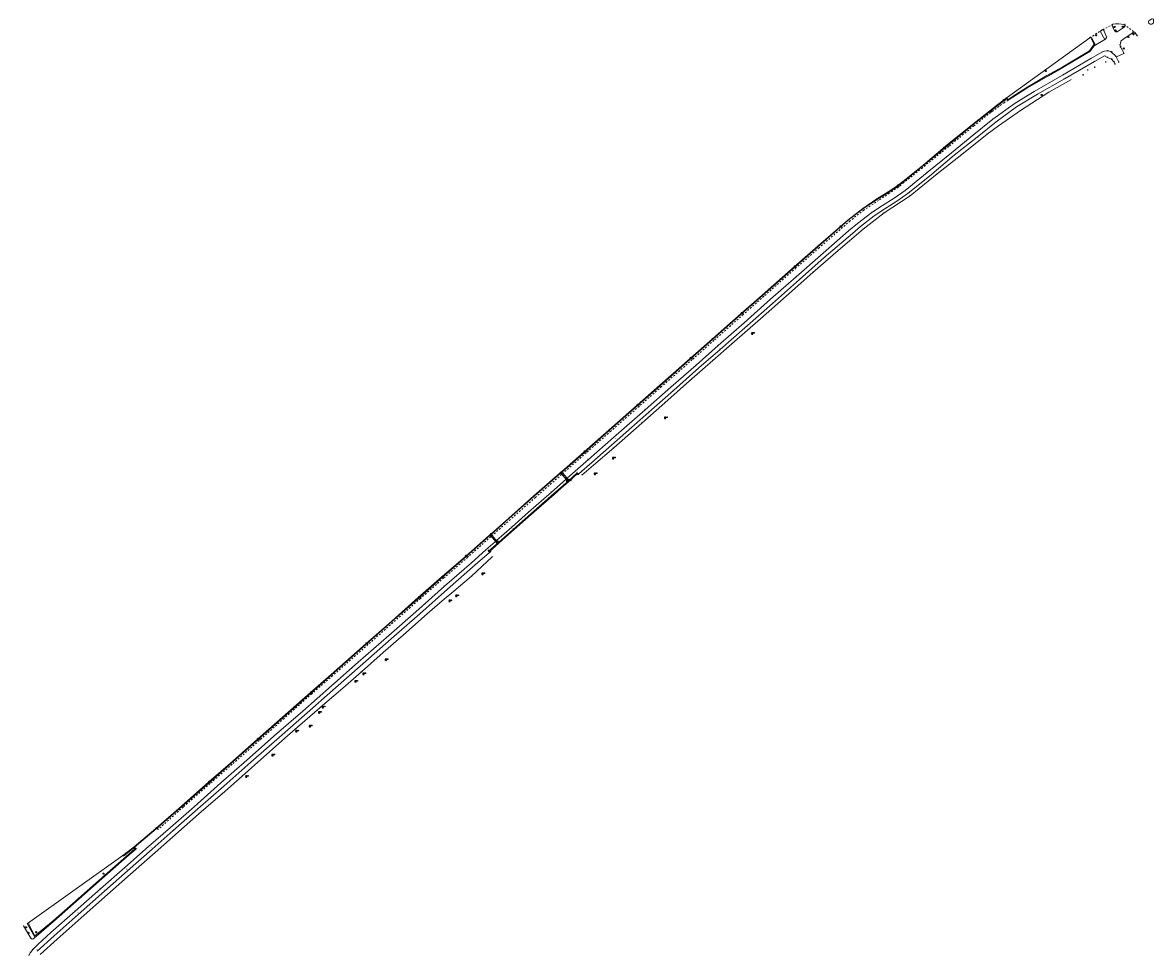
# Model space of a CAD drawing. Header units: metres. Extents: x 152089 to 154194, y 463573 to 464275.
# Tile 1 of 35: x 152089 to 152497, y 463573 to 463910. Entities that reach past the tile are written whole.
import ezdxf
from ezdxf.enums import TextEntityAlignment as Align

# ---------------------------------------------------------------- set-up
doc = ezdxf.new("R2010")
doc.units = ezdxf.units.M
doc.header["$MEASUREMENT"] = 0
doc.linetypes.add('XX-HIDDEN', pattern=[4, 2, -2])
doc.layers.add('B-ME-AL-HOOGTELABEL_HOOGTEMERK-S', color=1, linetype='Continuous', lineweight=0, true_color=0xff0000)
for name, color, linetype in [('B-ME-GR-BOOM-S', 100, 'Continuous'), ('B-ME-IE-MEUBILAIR_LICHTMAST-S', 1, 'Continuous'), ('B-ME-IE-MEUBILAIR_PAAL-S', 1, 'Continuous'), ('B-ME-IE-MEUBILAIR_TROTTOIRKOLK-S', 1, 'Continuous'), ('B-ME-IE-MEUBILAIR_VERKEERSBORD-S', 1, 'Continuous'), ('B-ME-IE-MEUBILAIR_VERKEERSLICHT-S', 1, 'Continuous'), ('B-ME-KL-DATA_VERKLIKKER-S', 1, 'Continuous'), ('X-XX-AL-MEETPUNT_DATA_HOOGTE-T', 7, 'Continuous')]:
    doc.layers.add(name, color=color, linetype=linetype)
for name, color, linetype, lineweight in [('B-ME-GR-HAAG-G', 100, 'GR-HAAG1', 13), ('B-ME-GW-TALUD_KRUIN-G', 54, 'Continuous', 18), ('B-ME-IE-TERREINAFSCHEIDING_KUNSTMATIG_HEKWERK-G', 202, 'IE-TERREINAFSCHEIDING-KUNSTMATIG', 18), ('B-ME-IE-TERREINAFSCHEIDING_KUNSTMATIG_MUUR-G', 130, 'IE-TERREINAFSCHEIDING-KUNSTMATIG-DICHT', 18), ('B-ME-VH-KANTOPSLUITING_ACHTERKANTBAND-G', 200, 'Continuous', 18), ('B-ME-VH-KANTOPSLUITING_VOORKANTBAND-G', 210, 'Continuous', 18), ('B-ME-VH-MATERIAALGRENS-G', 243, 'XX-HIDDEN', 18), ('B-ME-VH-VERHARDING_ASFALT-G', 2, 'Continuous', 18), ('B-ME-VH-VERHARDING_BETON-G', 21, 'Continuous', 18), ('B-ME-VH-VERHARDING_TEGEL-G', 24, 'Continuous', 18)]:
    doc.layers.add(name, color=color, linetype=linetype, lineweight=lineweight)
doc.styles.add('18_100', font='romans', dxfattribs={"width": 0.8, "height": 0.18})
doc.styles.add('18_200', font='romans', dxfattribs={"width": 0.8, "height": 0.36})
doc.styles.add('NLCS-ISO-ANNOTATIVE-T18', font='txt', dxfattribs={"height": 1.8})
doc.linetypes.add('GR-HAAG1', pattern='A,6,[176,NLCS.SHX,S=0.125,R=0,X=0,Y=0],-2', length=8)
doc.linetypes.add('IE-TERREINAFSCHEIDING-KUNSTMATIG', pattern='A,4,[82,NLCS.SHX,S=0.75,R=90,X=0,Y=0],4,-2', length=10)
doc.linetypes.add('IE-TERREINAFSCHEIDING-KUNSTMATIG-DICHT', pattern='A,8,-1,[82,NLCS.SHX,S=0.75,R=90,X=0,Y=0],-1', length=10)

# ---------------------------------------------------------------- blocks, each defined once
blk = doc.blocks.new('TROTTOIRKOLK')
at = {"ltscale": 2}
blk.add_ellipse((0, 0), major_axis=(-0.127, 0.127), ratio=1, start_param=3.926991, end_param=10.210176, dxfattribs=at)
at = {"ltscale": 2, "style": '18_100', "width": 0.8}
blk.add_text('TK', height=0.216, dxfattribs=at).set_placement((0.19, -0.37))
at = {"style": '18_200', "width": 0.8}
blk.add_attdef('HOOGTE', (0.21, 0.18), '', height=0.25, dxfattribs=at)
blk = doc.blocks.new('kabelverklikker')
at = {"ltscale": 2}
blk.add_ellipse((0, 0), major_axis=(-0.127, 0.127), ratio=1, start_param=3.926991, end_param=10.210176, dxfattribs=at)
at = {"ltscale": 2, "style": '18_100', "width": 0.8}
blk.add_text('KLIC', height=0.216, dxfattribs=at).set_placement((0.19, -0.37))
at = {"style": '18_200', "width": 0.8}
blk.add_attdef('HOOGTE', (0.26, 0.12), '', height=0.25, dxfattribs=at)
blk = doc.blocks.new('hoogtemaat')
at = {"color": 0, "linetype": 'ByBlock'}
for points in [[(-0.2, 0, 0), (0.2, 0, 0)], [(0, -0.2, 0), (0, 0.2, 0)]]:
    blk.add_polyline3d(points, dxfattribs=at)
at = {"style": '18_200', "width": 0.8}
blk.add_attdef('HOOGTE', (0.25, 0.26), '', height=0.25, dxfattribs=at)
blk = doc.blocks.new('boom')
for centre, major_axis, start_param, end_param in [((-0.12, 0.12), (-0.0916, 0.0916), 4.266828, 8.299543), ((0.12, 0.12), (0.0916, 0.0916), 4.266828, 8.299543), ((-0.12, -0.12), (0.0916, 0.0916), 1.125235, 5.15795), ((0.12, -0.12), (-0.0916, 0.0916), 1.125235, 5.15795)]:
    blk.add_ellipse(centre, major_axis=major_axis, ratio=1, start_param=start_param, end_param=end_param)
at = {"style": '18_200', "width": 0.8}
blk.add_attdef('HOOGTE', (0.31, 0.12), '', height=0.25, dxfattribs=at)
blk = doc.blocks.new('LICHTMAST')
at = {"ltscale": 0.1}
for p, q in [((-0.11, 0.06), (-0.22, 0.13)), ((0, 0.13), (0, 0.25)), ((0.11, 0.06), (0.22, 0.13)), ((-0.11, -0.06), (-0.22, -0.13)), ((0, -0.13), (0, -0.25)), ((0.11, -0.06), (0.22, -0.13))]:
    blk.add_line(p, q, dxfattribs=at)
blk.add_circle((0, 0), 0.127, dxfattribs=at)
at = {"style": '18_200', "width": 0.8}
blk.add_attdef('HOOGTE', (0.25, 0.24), '', height=0.25, dxfattribs=at)
blk = doc.blocks.new('PAAL')
at = {"ltscale": 2}
blk.add_ellipse((0, 0), major_axis=(-0.181, 0), ratio=1, start_param=3.926991, end_param=10.210176, dxfattribs=at)
at = {"ltscale": 2, "style": '18_200', "width": 0.8}
blk.add_text('P', height=0.218, dxfattribs=at).set_placement((0.22, -0.38))
at = {"style": '18_200', "width": 0.8}
blk.add_attdef('HOOGTE', (0.24, 0.2), '', height=0.25, dxfattribs=at)
blk = doc.blocks.new('verkeersbord')
blk.add_line((-0.3, 0), (0.3, 0))
for radius in [0.2, 0.0745]:
    blk.add_circle((0, 0), radius)
at = {"style": '18_200', "width": 0.8}
blk.add_attdef('HOOGTE', (0.24, 0.18), '', height=0.25, dxfattribs=at)
blk = doc.blocks.new('verkeerslicht')
h = blk.add_hatch()
h.set_pattern_fill('ANSI31', color=256, scale=0.0045, style=0)
h.set_pattern_definition([(45, (-99614.369806, -220088.543568), (-0.0101027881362, 0.0101027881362), [])])
edge = h.paths.add_edge_path()
edge.add_ellipse((0, 0), major_axis=(-0.0895, 0.0895), ratio=1, start_angle=0, end_angle=360)
edge = h.paths.add_edge_path(flags=16)
edge.add_arc((0, 0), 0.0678, 0, 360)
blk.add_circle((0, 0), 0.0678)
blk.add_ellipse((0, 0), major_axis=(0.149, 0.149), ratio=1)
blk.add_ellipse((0, 0), major_axis=(-0.0895, 0.0895), ratio=1, start_param=1.570796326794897, end_param=7.853981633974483)
at = {"style": '18_200', "width": 0.8}
blk.add_attdef('HOOGTE', (0.26, 0.21), '', height=0.25, dxfattribs=at)

msp = doc.modelspace()

# ---------------------------------------------------------------- linework, layer by layer
at = {"layer": 'B-ME-GR-HAAG-G', "ltscale": 0.2}
for points in [[(152474.25, 463903.88), (152475.31, 463901.83), (152473.63, 463899.35), (152463.98, 463893.61), (152458.25, 463890.46), (152450.96, 463886.19), (152445.67, 463882.76), (152444.25, 463881.81), (152443.7, 463882.17)], [(152128.7, 463611.53), (152128.89, 463611.23), (152124.9, 463607.78), (152118.05, 463601.69), (152108.75, 463593.38), (152099.6, 463585.29), (152092.99, 463579.97), (152090.6, 463584.25)]]:
    msp.add_lwpolyline(points, dxfattribs=at)
at = {"layer": 'B-ME-GW-TALUD_KRUIN-G'}
for points in [[(152466.85, 463888.95), (152458.88, 463884.44), (152448.67, 463877.87), (152440.77, 463872.36), (152436.71, 463869.36), (152427.53, 463861.93), (152418.62, 463854.97), (152408.84, 463847.03), (152399.51, 463840.89), (152391.9, 463835.05), (152382.86, 463827.33), (152373.8, 463819.35), (152364.14, 463810.87), (152354.8, 463802.67), (152344.54, 463793.61), (152337.65, 463787.6), (152329.24, 463780.23), (152320.37, 463772.36), (152312.08, 463765.01), (152301.94, 463756.05), (152294.57, 463749.89), (152290.33, 463746.22)], [(152257.99, 463716.78), (152250.59, 463709.74), (152244.23, 463704.32), (152239.91, 463700.8), (152234.49, 463696.15), (152225.96, 463688.6), (152218.72, 463682.23), (152210.86, 463675.22), (152204.08, 463669.28), (152197.62, 463663.74), (152194.04, 463660.64), (152184.19, 463652.07), (152175.63, 463644.51), (152167.72, 463637.6), (152160.57, 463631.24), (152153.06, 463624.81), (152136.35, 463610.05), (152127.48, 463602.22), (152119.17, 463594.9), (152109.68, 463586.48), (152100.99, 463578.78), (152094.89, 463573.25)]]:
    msp.add_lwpolyline(points, dxfattribs=at)
at = {"layer": 'B-ME-IE-TERREINAFSCHEIDING_KUNSTMATIG_HEKWERK-G', "ltscale": 0.2}
msp.add_lwpolyline([(152260.37, 463721.94), (152283.16, 463741.97)], dxfattribs=at)
at = {"layer": 'B-ME-IE-TERREINAFSCHEIDING_KUNSTMATIG_MUUR-G', "ltscale": 0.2}
for points in [[(152285.38, 463743.64), (152285.6, 463743.83), (152288.72, 463746.65), (152289.02, 463746.35), (152289.21, 463746.56), (152288.73, 463747.07), (152285.23, 463743.87)], [(152260.48, 463721.78), (152260.27, 463721.58), (152257.14, 463718.78), (152257.4, 463718.44), (152257.18, 463718.27), (152256.72, 463718.81), (152260.27, 463721.95)]]:
    msp.add_lwpolyline(points, close=True, dxfattribs=at)
at = {"layer": 'B-ME-VH-KANTOPSLUITING_ACHTERKANTBAND-G'}
for points in [[(152443.65, 463882.12), (152440.59, 463879.78), (152431.55, 463872.68), (152422.45, 463865.23), (152412.89, 463857.42), (152406.42, 463852.08), (152404.3, 463850.45), (152401.06, 463848.25), (152397.02, 463845.74), (152391.81, 463842.33), (152386.53, 463838.25), (152375.72, 463828.8), (152355.53, 463811.04), (152347.91, 463804.29), (152337.67, 463795.33), (152329.49, 463788.1), (152318.61, 463778.51), (152310.35, 463771.26), (152300.37, 463762.46), (152291.28, 463754.43), (152283.13, 463747.26)], [(152282.67, 463746.92), (152273.18, 463738.6), (152264.06, 463730.53), (152257.61, 463724.86)], [(152257.17, 463724.43), (152248.45, 463716.69), (152240.2, 463709.47), (152231.56, 463701.84), (152221.85, 463693.37), (152212.45, 463685.09), (152200.01, 463674.12), (152192.71, 463667.7), (152182.58, 463658.73), (152173.5, 463650.77), (152163.67, 463642.13), (152155.94, 463635.3), (152146.02, 463626.64), (152136.71, 463618.52), (152128.88, 463611.9), (152124.9, 463608.69)]]:
    msp.add_lwpolyline(points, dxfattribs=at)
at = {"layer": 'B-ME-VH-KANTOPSLUITING_VOORKANTBAND-G'}
for points in [[(152482.76, 463906.45, 0.35745), (152483.53, 463906.27), (152486.13, 463907.97, 0.713397), (152486.11, 463908.89, 0.10601), (152482.01, 463908.98, 0.33199), (152481.82, 463908.34)], [(152495.06, 463910.22, 0.166246), (152494.92, 463909.74, 0.889521), (152496.66, 463909.75), (152496.65, 463910.88, 0.220357), (152496.05, 463910.96)], [(152479.12, 463903.51, 0.360743), (152479.72, 463904.4), (152478.77, 463906.79, 0.391045), (152478.17, 463906.96), (152477.92, 463906.86, 0.245301), (152477.6, 463906.26)]]:
    msp.add_lwpolyline(points, format="xyb", close=True, dxfattribs=at)
for points in [[(152473.94, 463899.46), (152475.25, 463901.2), (152475.48, 463901.58), (152475.48, 463901.89), (152474.52, 463903.85, 0.49869), (152473.73, 463904.06), (152443.54, 463882.28), (152440.49, 463879.98), (152431.39, 463872.81), (152422.26, 463865.46), (152412.67, 463857.43), (152406.23, 463852.25), (152404.09, 463850.56), (152400.98, 463848.44), (152396.87, 463845.92), (152391.73, 463842.53), (152386.32, 463838.33), (152375.65, 463829.01), (152366.99, 463821.39), (152355.43, 463811.21), (152347.83, 463804.55), (152337.59, 463795.49), (152329.43, 463788.33), (152318.51, 463778.67), (152310.32, 463771.47), (152300.21, 463762.59), (152291.17, 463754.61), (152283.04, 463747.43)], [(152486.07, 463898.48), (152484.77, 463900.85, -0.337354), (152485.62, 463903.53), (152489.35, 463905.99, -0.283265), (152490, 463905.99), (152490.12, 463905.77), (152490.78, 463904.93)], [(152285.04, 463745.11), (152292.79, 463751.89), (152301.77, 463759.76), (152313.18, 463769.83), (152322.45, 463777.97), (152331.6, 463785.91), (152339.52, 463792.97), (152348.92, 463801.24), (152358.44, 463809.72), (152367.76, 463817.82), (152377.45, 463826.39), (152386.59, 463834.36), (152389.82, 463837.1), (152395.01, 463841.05), (152398.83, 463843.62), (152403.12, 463846.22), (152407.06, 463849.02), (152414.97, 463855.46), (152423.76, 463862.62), (152431.89, 463869.21), (152438.67, 463874.74), (152446.78, 463880.51), (152453.6, 463884.69), (152463.86, 463890.66), (152474.14, 463896.58), (152478.04, 463898.88, -0.286471), (152481.45, 463899.03), (152483.05, 463897.43), (152484.15, 463895.35)]]:
    msp.add_lwpolyline(points, format="xyb", dxfattribs=at)
for points in [[(152282.58, 463747.05), (152273.08, 463738.71), (152263.97, 463730.67), (152257.52, 463724.96)], [(152259.56, 463722.61), (152265.1, 463727.48), (152271.16, 463732.89), (152279.48, 463740.13), (152284.66, 463744.76)], [(152257.1, 463724.58), (152248.38, 463716.92), (152239.99, 463709.61), (152231.32, 463702.01), (152221.83, 463693.57), (152212.45, 463685.32), (152199.9, 463674.3), (152192.45, 463667.79), (152182.35, 463658.88), (152173.36, 463650.93), (152163.55, 463642.29), (152155.78, 463635.47), (152145.87, 463626.79), (152136.58, 463618.73), (152128.75, 463612.11), (152124.76, 463608.88), (152090.3, 463584.38), (152090.26, 463584.15), (152092.95, 463579.4)], [(152090.83, 463572.88), (152090.83, 463572.88), (152091.34, 463573.91), (152092.2, 463574.98), (152094.05, 463576.86), (152098.78, 463581.08), (152107.54, 463588.8), (152116.64, 463596.87), (152125.4, 463604.61), (152133.96, 463612.12), (152141.87, 463619.07), (152150.4, 463626.52), (152160.1, 463635.11), (152169.42, 463643.3), (152180.17, 463652.8), (152189.64, 463661.06), (152199.99, 463670.19), (152209.61, 463678.66), (152220.71, 463688.4), (152230.41, 463696.94), (152240.85, 463706.16), (152250.52, 463714.56), (152255.76, 463719.28), (152259.07, 463722.19)]]:
    msp.add_lwpolyline(points, dxfattribs=at)
at = {"layer": 'B-ME-VH-MATERIAALGRENS-G', "ltscale": 0.3}
for points in [[(152478.41, 463907.01), (152482.01, 463908.98)], [(152486.11, 463908.89), (152490, 463905.99)], [(152473.73, 463904.06), (152477.92, 463906.86)], [(152444.22, 463881.59), (152442.79, 463880.68), (152440.84, 463879.35), (152431.84, 463872.34), (152422.77, 463864.85), (152413.29, 463857.21), (152406.62, 463851.83), (152404.59, 463850.21), (152401.33, 463847.97), (152397.49, 463845.42), (152392.14, 463841.9), (152387.18, 463838)], [(152387.18, 463838), (152376.02, 463828.31), (152367.65, 463821.02), (152356.06, 463810.78), (152348.59, 463804.18), (152338.06, 463794.89), (152330.19, 463787.92), (152319.15, 463778.19), (152311.02, 463771.06), (152300.84, 463762.14), (152291.92, 463754.26), (152283.51, 463746.85)], [(152283.05, 463746.47), (152273.63, 463738.2), (152264.58, 463730.22), (152258.01, 463724.44)], [(152285.48, 463744.21), (152284.87, 463744.91), (152282.82, 463747.19), (152282.76, 463747.26)], [(152259.98, 463721.75), (152259.43, 463722.44), (152259.35, 463722.52), (152257.83, 463724.22), (152257.52, 463724.63), (152257.3, 463724.81)], [(152257.5, 463724), (152249.16, 463716.57), (152240.56, 463709.14), (152232.14, 463701.71), (152222.17, 463692.97), (152213.18, 463685.05), (152200.4, 463673.84), (152192.9, 463667.33), (152182.92, 463658.43), (152173.94, 463650.43), (152164.16, 463641.84), (152156.16, 463634.88), (152146.55, 463626.47), (152137.34, 463618.26)]]:
    msp.add_lwpolyline(points, dxfattribs=at)
at = {"layer": 'B-ME-VH-VERHARDING_ASFALT-G'}
for points in [[(152479.12, 463903.51), (152475.25, 463901.2), (152473.7, 463899.15), (152464.03, 463893.43), (152458.79, 463890.43), (152450.97, 463885.9), (152445.88, 463882.73), (152444.22, 463881.59), (152443.65, 463882.12)], [(152485.97, 463898.43), (152483.39, 463897.19)]]:
    msp.add_lwpolyline(points, dxfattribs=at)
msp.add_lwpolyline([(152128.88, 463611.9), (152129.49, 463611.39), (152125.18, 463607.57), (152118.21, 463601.42), (152108.94, 463593.27), (152099.65, 463585.09), (152092.74, 463579.05, -0.449831), (152091.46, 463579.1), (152088.82, 463583.6)], format="xyb", dxfattribs=at)
at = {"layer": 'B-ME-VH-VERHARDING_BETON-G'}
for points in [[(152285.33, 463744.04), (152284.7, 463744.74), (152284.67, 463744.74), (152283.13, 463746.49), (152282.6, 463747.05), (152282.98, 463747.38), (152285.07, 463745.13), (152285.08, 463745.06), (152285.7, 463744.36)], [(152260.27, 463721.95), (152265.76, 463726.78), (152271.97, 463732.25), (152280.32, 463739.57), (152285.23, 463743.87)], [(152260.48, 463721.78), (152266, 463726.62), (152272.12, 463732), (152280.4, 463739.28), (152282.97, 463741.53), (152285.38, 463743.64)], [(152257.04, 463724.74), (152257.08, 463724.64), (152257.16, 463724.58), (152257.59, 463724.11), (152259.17, 463722.34), (152259.19, 463722.29), (152259.82, 463721.53)], [(152260.45, 463722.12), (152260.27, 463722.31), (152260.05, 463722.11), (152259.74, 463722.5), (152259.55, 463722.57), (152257.97, 463724.4), (152257.53, 463724.94), (152257.5, 463724.98), (152257.38, 463725.1)]]:
    msp.add_lwpolyline(points, dxfattribs=at)
at = {"layer": 'B-ME-VH-VERHARDING_TEGEL-G'}
for points in [[(152289.22, 463746.56), (152290.35, 463747.68), (152294, 463750.84), (152303.08, 463758.82), (152314.57, 463768.94), (152323.43, 463776.77), (152332.65, 463784.92), (152340.33, 463791.63), (152350.14, 463800.3), (152359.22, 463808.17), (152368.92, 463816.87), (152377.86, 463824.74), (152388.04, 463833.51), (152390.93, 463835.99), (152395.88, 463839.84), (152400.05, 463842.62), (152404.08, 463845.13), (152408.15, 463847.98), (152415.86, 463854.21), (152424.76, 463861.78), (152433.07, 463868.22), (152439.86, 463873.78), (152447.23, 463879.18), (152454.89, 463883.74), (152464.56, 463889.26), (152475.36, 463895.52), (152479.03, 463897.62), (152480.13, 463897.01), (152481.58, 463896.37), (152482.43, 463895.47), (152482.82, 463894.64)], [(152093.81, 463574.43), (152099.92, 463579.97), (152108.62, 463587.68), (152118.11, 463596.1), (152126.42, 463603.42), (152135.29, 463611.25), (152142.91, 463617.93), (152151.82, 463625.83), (152161.11, 463633.91), (152170.87, 463642.59), (152181.26, 463651.66), (152191.21, 463660.45), (152200.46, 463668.58), (152211.27, 463678.1), (152221.52, 463687.1), (152231.89, 463696.2), (152241.93, 463705.01), (152251.89, 463713.85), (152257.07, 463718.3)]]:
    msp.add_lwpolyline(points, dxfattribs=at)

# ---------------------------------------------------------------- block references
at = {"layer": 'B-ME-AL-HOOGTELABEL_HOOGTEMERK-S'}
for p in [(152490.12, 463905.77), (152490.78, 463904.93), (152484.63, 463901.59), (152484.77, 463900.85), (152479.45, 463895.37), (152480.13, 463897.01), (152481.45, 463899.03), (152481.58, 463896.37), (152482.43, 463895.47), (152483.05, 463897.43), (152484.15, 463895.35), (152472.95, 463892.5), (152475.49, 463893.5), (152482.82, 463894.64), (152471.27, 463890.72), (152284.86, 463744.02), (152285.04, 463744.28)]:
    msp.add_blockref('hoogtemaat', p, dxfattribs=at)
at = {"layer": 'B-ME-GR-BOOM-S'}
for p, values in [((152351.89, 463797.39), {'HOOGTE': 'd30'}), ((152320.41, 463766.89), {'HOOGTE': 'd40'}), ((152301.7, 463752.38), {'HOOGTE': 'd40'}), ((152295.1, 463746.68), {'HOOGTE': 'd50'}), ((152254.52, 463710.59), {'HOOGTE': 'd50'}), ((152242.66, 463700.81), {'HOOGTE': 'd45'}), ((152245.08, 463702.63), {'HOOGTE': 'd25'}), ((152219.62, 463679.6), {'HOOGTE': 'd50'}), ((152208.71, 463671.78), {'HOOGTE': 'd45'}), ((152211.55, 463674.48), {'HOOGTE': 'd50'}), ((152195.56, 463660.59), {'HOOGTE': 'd25'}), ((152196.85, 463662.46), {'HOOGTE': 'd40'}), ((152192.2, 463655.64), {'HOOGTE': 'd30'}), ((152187.33, 463653.77), {'HOOGTE': 'd30'}), ((152178.7, 463645.17), {'HOOGTE': 'd50'}), ((152169.27, 463637.41), {'HOOGTE': 'd20'})]:
    msp.add_blockref('boom', p, dxfattribs=at).add_auto_attribs(values)
at = {"layer": 'B-ME-IE-MEUBILAIR_LICHTMAST-S'}
for p in [(152457.81, 463892.11), (152438.09, 463877.53), (152419.72, 463862.68), (152117.7, 463602.39)]:
    msp.add_blockref('LICHTMAST', p, dxfattribs=at)
at = {"layer": 'B-ME-IE-MEUBILAIR_PAAL-S'}
for p in [(152483.03, 463906.78), (152487.51, 463904.44), (152090.54, 463581.07)]:
    msp.add_blockref('PAAL', p, dxfattribs=at)
at = {"layer": 'B-ME-IE-MEUBILAIR_TROTTOIRKOLK-S'}
for p in [(152442.7, 463881.69), (152421.16, 463864.45), (152404.47, 463850.83), (152383.74, 463836.1), (152367.29, 463821.62), (152348.11, 463804.78), (152329.76, 463788.58), (152310.61, 463771.72), (152291.44, 463754.86), (152248.65, 463717.16), (152231.77, 463702.3), (152212.65, 463685.54), (152192.75, 463667.98), (152173.65, 463651.14), (152156.04, 463635.67), (152136.83, 463618.91)]:
    msp.add_blockref('TROTTOIRKOLK', p, dxfattribs=at)
at = {"layer": 'B-ME-IE-MEUBILAIR_VERKEERSBORD-S'}
for p in [(152485.99, 463900.24), (152456.33, 463883.48), (152093.44, 463581.25)]:
    msp.add_blockref('verkeersbord', p, dxfattribs=at)
at = {"layer": 'B-ME-IE-MEUBILAIR_VERKEERSLICHT-S'}
for p in [(152482.65, 463908), (152485.69, 463908.12), (152476.02, 463905.02), (152489.47, 463905.4), (152089.73, 463582.98)]:
    msp.add_blockref('verkeerslicht', p, dxfattribs=at)
at = {"layer": 'B-ME-KL-DATA_VERKLIKKER-S'}
for p in [(152285.83, 463744.55), (152256.8, 463719.02)]:
    msp.add_blockref('kabelverklikker', p, dxfattribs=at)

# ---------------------------------------------------------------- texts
at = {"layer": 'X-XX-AL-MEETPUNT_DATA_HOOGTE-T', "style": 'NLCS-ISO-ANNOTATIVE-T18'}
for s, p in [('3.26', (152482.22, 463908.68)), ('3.28', (152482.24, 463908.34)), ('3.25', (152482.43, 463908.98)), ('3.42', (152483.07, 463908)), ('3.25', (152484.55, 463909.15)), ('3.37', (152486.11, 463908.12)), ('3.21', (152486.53, 463908.89)), ('3.21', (152486.54, 463907.97)), ('3.22', (152486.85, 463908.32)), ('3.22', (152496.54, 463909.04)), ('3.34', (152474.15, 463904.06)), ('3.36', (152474.58, 463904.16)), ('3.40', (152474.67, 463903.88)), ('3.38', (152474.94, 463903.85)), ('3.36', (152476.44, 463905.02)), ('3.34', (152478.01, 463906.26)), ('3.31', (152478.1, 463906.59)), ('3.32', (152478.34, 463906.86)), ('3.30', (152478.59, 463906.96)), ('3.30', (152478.83, 463907.01)), ('3.31', (152479.19, 463906.79)), ('3.39', (152479.54, 463903.51)), ('3.38', (152480.07, 463903.98)), ('3.41', (152480.14, 463904.4)), ('3.27', (152483.18, 463906.45)), ('3.28', (152483.43, 463906.26)), ('3.42', (152483.45, 463906.78)), ('3.28', (152483.95, 463906.27)), ('3.30', (152486.04, 463903.53)), ('3.34', (152487.93, 463904.44)), ('3.23', (152489.77, 463905.99)), ('3.38', (152489.89, 463905.4)), ('3.24', (152490.13, 463906.08)), ('3.21', (152490.41, 463905.99)), ('3.25', (152490.53, 463905.77)), ('3.25', (152491.2, 463904.93)), ('3.45', (152474.04, 463899.35)), ('3.46', (152474.36, 463899.46)), ('3.45', (152475.67, 463901.2)), ('3.46', (152475.73, 463901.83)), ('3.42', (152475.9, 463901.89)), ('3.43', (152475.9, 463901.58)), ('3.48', (152480.69, 463899.46)), ('3.48', (152481.04, 463899.33)), ('3.38', (152485.05, 463901.59)), ('3.34', (152485.15, 463902.05)), ('3.40', (152485.19, 463900.85)), ('3.31', (152485.48, 463902.98)), ('3.54', (152486.41, 463900.24)), ('3.48', (152474.12, 463899.15)), ('3.54', (152474.56, 463896.58)), ('3.58', (152475.77, 463895.52)), ('3.48', (152478.46, 463898.88)), ('3.54', (152479.45, 463897.62)), ('3.66', (152479.86, 463895.37)), ('3.59', (152480.55, 463897.01)), ('3.52', (152481.87, 463899.03)), ('3.53', (152482, 463896.37)), ('3.52', (152482.85, 463895.47)), ('3.50', (152483.47, 463897.43)), ('3.48', (152483.81, 463897.19)), ('3.49', (152484.57, 463895.35)), ('3.43', (152486.39, 463898.43)), ('3.77', (152458.22, 463892.11)), ('3.64', (152464.4, 463893.61)), ('3.67', (152464.45, 463893.43)), ('3.94', (152473.37, 463892.5)), ('3.95', (152475.91, 463893.5)), ('3.52', (152483.24, 463894.64)), ('3.80', (152458.67, 463890.46)), ('3.82', (152459.21, 463890.43)), ('3.76', (152464.28, 463890.66)), ('3.79', (152464.98, 463889.26)), ('3.56', (152467.26, 463888.95)), ('4.04', (152471.68, 463890.72)), ('3.97', (152451.38, 463886.19)), ('4.03', (152451.38, 463885.9)), ('4.00', (152454.02, 463884.69)), ('4.03', (152455.3, 463883.74)), ('3.81', (152456.74, 463883.48)), ('3.75', (152459.3, 463884.44)), ('4.17', (152440.91, 463879.98)), ('4.28', (152441.01, 463879.78)), ('4.30', (152441.26, 463879.35)), ('4.09', (152443.12, 463881.69)), ('4.23', (152443.21, 463880.68)), ('4.06', (152443.96, 463882.28)), ('4.16', (152444.07, 463882.12)), ('4.16', (152444.12, 463882.17)), ('4.19', (152444.64, 463881.59)), ('4.11', (152446.09, 463882.76)), ('4.15', (152446.3, 463882.73)), ('4.21', (152447.2, 463880.51)), ('4.21', (152447.65, 463879.18)), ('4.40', (152438.51, 463877.53)), ('4.03', (152449.09, 463877.87)), ('4.51', (152431.81, 463872.81)), ('4.62', (152431.97, 463872.68)), ('4.64', (152432.26, 463872.34)), ('4.45', (152439.09, 463874.74)), ('4.47', (152440.27, 463873.78)), ('4.29', (152441.19, 463872.36)), ('4.74', (152432.31, 463869.21)), ('4.74', (152433.49, 463868.22)), ('4.46', (152437.13, 463869.36)), ('5.11', (152420.14, 463862.68)), ('4.93', (152421.58, 463864.45)), ('4.88', (152422.68, 463865.46)), ('4.98', (152422.87, 463865.23)), ('4.98', (152423.19, 463864.85)), ('5.04', (152424.18, 463862.62)), ('5.07', (152425.17, 463861.78)), ('4.82', (152427.95, 463861.93)), ('5.28', (152413.09, 463857.43)), ('5.38', (152413.31, 463857.42)), ('5.36', (152413.7, 463857.21)), ('5.39', (152415.39, 463855.46)), ('5.17', (152419.04, 463854.97)), ('5.61', (152404.51, 463850.56)), ('5.68', (152404.72, 463850.45)), ('5.58', (152404.89, 463850.83)), ('5.53', (152406.65, 463852.25)), ('5.62', (152406.84, 463852.08)), ('5.62', (152407.03, 463851.83)), ('5.45', (152416.27, 463854.21)), ('5.77', (152401.4, 463848.44)), ('5.85', (152401.48, 463848.25)), ('5.87', (152401.74, 463847.97)), ('5.72', (152405.01, 463850.21)), ('5.70', (152407.48, 463849.02)), ('5.75', (152408.57, 463847.98)), ('5.56', (152409.26, 463847.03)), ('6.16', (152392.15, 463842.53)), ('6.25', (152392.23, 463842.33)), ('5.95', (152397.29, 463845.92)), ('6.04', (152397.43, 463845.74)), ('6.03', (152397.91, 463845.42)), ('6.04', (152399.25, 463843.62)), ('6.10', (152400.47, 463842.62)), ('5.88', (152403.54, 463846.22)), ('5.91', (152404.49, 463845.13)), ('6.34', (152386.74, 463838.33)), ('6.44', (152386.95, 463838.25)), ('6.28', (152392.56, 463841.9)), ('6.25', (152395.42, 463841.05)), ('6.30', (152396.3, 463839.84)), ('5.96', (152399.93, 463840.89)), ('6.45', (152384.16, 463836.1)), ('6.62', (152387.01, 463834.36)), ('6.47', (152387.6, 463838)), ('6.46', (152390.24, 463837.1)), ('6.50', (152391.35, 463835.99)), ('6.30', (152392.32, 463835.05)), ('6.63', (152388.46, 463833.51)), ('6.90', (152376.07, 463829.01)), ('7.03', (152376.14, 463828.8)), ('7.04', (152376.44, 463828.31)), ('7.09', (152377.87, 463826.39)), ('6.77', (152383.28, 463827.33)), ('7.17', (152378.28, 463824.74)), ('7.28', (152367.41, 463821.39)), ('7.26', (152367.7, 463821.62)), ('7.41', (152368.07, 463821.02)), ('7.49', (152368.18, 463817.82)), ('7.17', (152374.22, 463819.35)), ('7.54', (152369.34, 463816.87)), ('7.79', (152355.85, 463811.21)), ('7.92', (152355.94, 463811.04)), ('7.91', (152356.48, 463810.78)), ('7.93', (152358.86, 463809.72)), ('7.58', (152364.56, 463810.87)), ('8.02', (152359.64, 463808.17)), ('8.14', (152348.25, 463804.55)), ('8.28', (152348.32, 463804.29)), ('8.13', (152348.53, 463804.78)), ('8.29', (152349.01, 463804.18)), ('8.05', (152355.22, 463802.67)), ('8.37', (152349.34, 463801.24)), ('8.42', (152350.55, 463800.3)), ('7.47', (152352.3, 463797.39)), ('8.68', (152338.01, 463795.49)), ('8.81', (152338.09, 463795.33)), ('8.79', (152338.48, 463794.89)), ('8.55', (152344.96, 463793.61)), ('8.85', (152339.94, 463792.97)), ('8.92', (152340.75, 463791.63)), ('9.05', (152329.85, 463788.33)), ('9.17', (152329.91, 463788.1)), ('9.02', (152330.18, 463788.58)), ('9.16', (152330.61, 463787.92)), ('9.17', (152332.02, 463785.91)), ('8.87', (152338.07, 463787.6)), ('9.26', (152333.07, 463784.92)), ('9.60', (152318.93, 463778.67)), ('9.71', (152319.03, 463778.51)), ('9.70', (152319.57, 463778.19)), ('9.66', (152322.87, 463777.97)), ('9.28', (152329.66, 463780.23)), ('9.69', (152323.85, 463776.77)), ('10.11', (152310.77, 463771.26)), ('9.99', (152310.74, 463771.47)), ('9.97', (152311.03, 463771.72)), ('10.10', (152311.43, 463771.06)), ('10.10', (152313.6, 463769.83)), ('10.14', (152314.99, 463768.94)), ('9.70', (152320.78, 463772.36)), ('10.13', (152312.5, 463765.01)), ('9.02', (152320.83, 463766.89)), ('10.43', (152300.63, 463762.59)), ('10.56', (152300.79, 463762.46)), ('10.55', (152301.26, 463762.14)), ('10.63', (152302.19, 463759.76)), ('10.67', (152303.08, 463759.25)), ('10.78', (152291.59, 463754.61)), ('10.92', (152291.7, 463754.43)), ('10.76', (152291.86, 463754.86)), ('10.91', (152292.34, 463754.26)), ('9.82', (152302.12, 463752.38)), ('10.56', (152302.36, 463756.05)), ('10.97', (152293.21, 463751.89)), ('11.03', (152293.83, 463751.52)), ('10.83', (152294.98, 463749.89)), ('11.09', (152283, 463747.05)), ('11.17', (152283.01, 463747.05)), ('11.18', (152283.09, 463746.92)), ('11.07', (152283.18, 463747.26)), ('11.14', (152283.24, 463747.19)), ('11.16', (152283.4, 463747.38)), ('11.07', (152283.45, 463747.43)), ('11.19', (152283.47, 463746.47)), ('11.14', (152283.55, 463747.26)), ('11.18', (152283.55, 463746.49)), ('11.14', (152283.93, 463746.85)), ('11.23', (152285.08, 463744.76)), ('11.23', (152285.09, 463744.74)), ('11.28', (152285.12, 463744.74)), ('11.21', (152285.29, 463744.91)), ('11.19', (152285.46, 463745.11)), ('11.28', (152285.45, 463744.28)), ('11.22', (152285.48, 463745.13)), ('11.27', (152285.49, 463745.06)), ('11.28', (152285.84, 463744.64)), ('11.27', (152286.24, 463744.55)), ('11.17', (152288.96, 463747.26)), ('10.86', (152290.75, 463746.22)), ('11.13', (152290.77, 463747.68)), ('10.08', (152295.52, 463746.68)), ('11.38', (152283.39, 463741.53)), ('11.37', (152283.58, 463741.97)), ('11.35', (152284.48, 463742.84)), ('11.32', (152285.28, 463744.02)), ('11.28', (152285.65, 463743.87)), ('11.28', (152285.75, 463744.04)), ('11.28', (152285.9, 463744.21)), ('11.22', (152273.5, 463738.71)), ('11.32', (152273.6, 463738.6)), ('11.33', (152274.05, 463738.2)), ('11.33', (152279.9, 463740.13)), ('11.41', (152280.74, 463739.57)), ('11.42', (152280.81, 463739.28)), ('11.36', (152271.58, 463732.89)), ('11.44', (152272.39, 463732.25)), ('11.46', (152272.54, 463732)), ('11.19', (152264.39, 463730.67)), ('11.29', (152264.48, 463730.53)), ('11.31', (152264.99, 463730.22)), ('11.09', (152257.46, 463724.74)), ('11.07', (152257.5, 463724.64)), ('11.08', (152257.51, 463724.58)), ('11.16', (152257.58, 463724.58)), ('11.17', (152257.59, 463724.43)), ('11.08', (152257.72, 463724.81)), ('11.10', (152257.8, 463725.1)), ('11.09', (152257.92, 463724.98)), ('11.17', (152257.92, 463724)), ('11.09', (152257.93, 463724.96)), ('11.15', (152257.93, 463724.63)), ('11.18', (152257.95, 463724.94)), ('11.18', (152258.01, 463724.11)), ('11.19', (152258.03, 463724.86)), ('11.17', (152258.25, 463724.22)), ('11.18', (152258.39, 463724.4)), ('11.19', (152258.43, 463724.44)), ('11.34', (152265.52, 463727.48)), ('11.42', (152266.18, 463726.78)), ('11.43', (152266.41, 463726.62)), ('11.19', (152259.49, 463722.19)), ('11.23', (152259.59, 463722.34)), ('11.27', (152259.61, 463722.29)), ('11.21', (152259.77, 463722.52)), ('11.24', (152259.85, 463722.44)), ('11.22', (152259.97, 463722.57)), ('11.22', (152259.98, 463722.61)), ('11.27', (152260.16, 463722.5)), ('11.31', (152260.24, 463721.53)), ('11.27', (152260.4, 463721.75)), ('11.29', (152260.46, 463722.11)), ('11.28', (152260.69, 463722.31)), ('11.33', (152260.69, 463721.95)), ('11.33', (152260.79, 463721.94)), ('11.29', (152260.86, 463722.12)), ('11.34', (152260.9, 463721.78)), ('10.78', (152248.8, 463716.92)), ('10.90', (152248.87, 463716.69)), ('10.80', (152249.07, 463717.16)), ('10.92', (152249.58, 463716.57)), ('11.11', (152256.18, 463719.28)), ('11.20', (152257.14, 463718.81)), ('11.20', (152257.21, 463719.02)), ('11.18', (152257.49, 463718.3)), ('11.19', (152257.6, 463718.27)), ('11.24', (152257.82, 463718.44)), ('10.85', (152258.41, 463716.78)), ('10.91', (152250.94, 463714.56)), ('11.03', (152252.31, 463713.85)), ('10.42', (152240.41, 463709.61)), ('10.56', (152240.62, 463709.47)), ('10.57', (152240.97, 463709.14)), ('10.69', (152251, 463709.74)), ('10.01', (152254.94, 463710.59)), ('10.54', (152241.26, 463706.16)), ('10.60', (152242.34, 463705.01)), ('10.42', (152244.64, 463704.32)), ('10.01', (152231.73, 463702.01)), ('10.14', (152231.98, 463701.84)), ('10.04', (152232.19, 463702.3)), ('10.21', (152232.56, 463701.71)), ('10.22', (152240.33, 463700.8)), ('9.49', (152243.08, 463700.81)), ('9.58', (152245.5, 463702.63)), ('10.08', (152230.83, 463696.94)), ('10.12', (152232.31, 463696.2)), ('9.98', (152234.91, 463696.15)), ('9.61', (152222.24, 463693.57)), ('9.72', (152222.27, 463693.37)), ('9.72', (152222.59, 463692.97)), ('9.63', (152221.13, 463688.4)), ('9.64', (152221.94, 463687.1)), ('9.60', (152226.38, 463688.6)), ('9.21', (152212.87, 463685.32)), ('9.32', (152212.87, 463685.09)), ('9.22', (152213.07, 463685.54)), ('9.35', (152213.6, 463685.05)), ('9.27', (152219.14, 463682.23)), ('8.42', (152220.04, 463679.6)), ('9.17', (152210.03, 463678.66)), ('8.96', (152211.28, 463675.22)), ('9.24', (152211.69, 463678.1)), ('8.69', (152200.32, 463674.3)), ('8.82', (152200.43, 463674.12)), ('8.85', (152200.82, 463673.84)), ('8.03', (152209.13, 463671.78)), ('8.16', (152211.97, 463674.48)), ('8.41', (152192.86, 463667.79)), ('8.53', (152193.13, 463667.7)), ('8.42', (152193.17, 463667.98)), ('8.53', (152193.32, 463667.33)), ('8.80', (152200.41, 463670.19)), ('8.79', (152200.88, 463668.58)), ('8.73', (152204.5, 463669.28)), ('8.44', (152198.04, 463663.74)), ('7.99', (152182.77, 463658.88)), ('8.12', (152182.99, 463658.73)), ('8.36', (152190.06, 463661.06)), ('8.43', (152191.63, 463660.45)), ('8.31', (152194.46, 463660.64)), ('8.05', (152195.98, 463660.59)), ('8.42', (152197.27, 463662.46)), ('8.12', (152183.34, 463658.43)), ('7.38', (152192.62, 463655.64)), ('7.64', (152173.78, 463650.93)), ('7.75', (152173.92, 463650.77)), ('7.65', (152174.07, 463651.14)), ('7.76', (152174.36, 463650.43)), ('7.99', (152180.59, 463652.8)), ('8.05', (152181.68, 463651.66)), ('7.93', (152184.61, 463652.07)), ('7.82', (152187.75, 463653.77)), ('7.24', (152163.96, 463642.29)), ('7.56', (152169.84, 463643.3)), ('7.62', (152171.29, 463642.59)), ('7.58', (152176.05, 463644.51)), ('7.35', (152179.12, 463645.17)), ('7.36', (152164.09, 463642.13)), ('7.37', (152164.57, 463641.84)), ('6.93', (152156.2, 463635.47)), ('7.05', (152156.36, 463635.3)), ('6.94', (152156.46, 463635.67)), ('7.05', (152156.58, 463634.88)), ('7.19', (152160.52, 463635.11)), ('7.28', (152168.14, 463637.6)), ('6.90', (152169.69, 463637.41)), ('7.00', (152160.99, 463631.24)), ('7.25', (152161.53, 463633.91)), ('6.55', (152146.28, 463626.79)), ('6.68', (152146.43, 463626.64)), ('6.68', (152146.96, 463626.47)), ('6.82', (152150.82, 463626.52)), ('6.93', (152152.24, 463625.83)), ('6.74', (152153.48, 463624.81)), ('6.24', (152137, 463618.73)), ('6.36', (152137.12, 463618.52)), ('6.25', (152137.25, 463618.91)), ('6.37', (152137.76, 463618.26)), ('6.52', (152142.29, 463619.07)), ('6.63', (152143.33, 463617.93)), ('6.09', (152129.11, 463611.53)), ('6.06', (152129.17, 463612.11)), ('6.16', (152129.29, 463611.9)), ('6.10', (152129.31, 463611.23)), ('6.16', (152129.91, 463611.39)), ('6.29', (152134.38, 463612.12)), ('6.39', (152135.31, 463611.7)), ('5.96', (152125.18, 463608.88)), ('5.99', (152125.32, 463607.78)), ('6.08', (152125.32, 463608.69)), ('6.03', (152125.59, 463607.57)), ('5.94', (152118.12, 463602.39)), ('5.91', (152118.47, 463601.69)), ('5.92', (152118.63, 463601.42)), ('6.10', (152125.82, 463604.61)), ('6.19', (152126.44, 463603.87)), ('5.79', (152109.17, 463593.38)), ('5.82', (152109.36, 463593.27)), ('5.95', (152117.06, 463596.87)), ('6.05', (152118.14, 463596.55)), ('5.73', (152100.02, 463585.29)), ('5.74', (152100.07, 463585.09)), ('5.84', (152107.96, 463588.8)), ('5.90', (152108.64, 463588.12)), ('5.66', (152089.24, 463583.6)), ('5.69', (152090.15, 463582.98)), ('5.64', (152090.68, 463584.15)), ('5.66', (152090.72, 463584.38)), ('5.70', (152090.96, 463581.07)), ('5.73', (152091.02, 463584.25)), ('5.74', (152093.86, 463581.25)), ('5.80', (152099.2, 463581.08)), ('5.77', (152091.88, 463579.1)), ('5.81', (152092.33, 463578.81)), ('5.81', (152093.16, 463579.05)), ('5.77', (152093.37, 463579.4)), ('5.76', (152093.4, 463579.97)), ('5.88', (152099.94, 463580.42)), ('5.86', (152091.25, 463572.88)), ('5.86', (152091.24, 463572.88)), ('5.86', (152091.76, 463573.91)), ('5.84', (152092.62, 463574.98)), ('5.93', (152093.83, 463574.88)), ('5.86', (152094.46, 463576.86))]:
    msp.add_text(s, height=0.27, dxfattribs=at).set_placement(p, align=Align.RIGHT)

doc.saveas('drawing.dxf')
